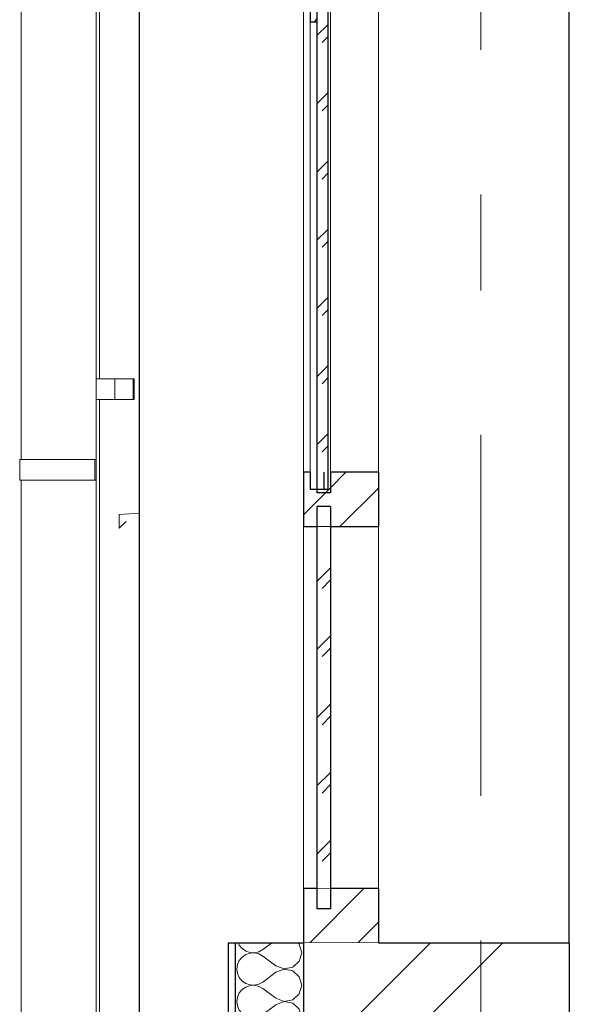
# Model space of a CAD drawing. Header units: millimetres. Extents: x -15683 to 202647, y -7448 to 20513.
# Tile 107 of 114: x 201496 to 202302, y 4213 to 5656. Entities that reach past the tile are written whole.
import ezdxf
from ezdxf.enums import TextEntityAlignment as Align

# ---------------------------------------------------------------- set-up
doc = ezdxf.new("R2010")
doc.units = ezdxf.units.MM
doc.header["$MEASUREMENT"] = 0
doc.set_wipeout_variables(frame=1)
doc.linetypes.add('Wipeout_Contour', pattern=[1000, 0, -1000])
doc.linetypes.add('Штрих-Штриховая', pattern=[1093.611073, 529.166651, -211.666656, 141.111112, -211.666656])
for name, color, linetype in [('Конструктив - Навесные Стены', 7, 'Continuous'), ('Конструктив - Стены Несущие', 7, 'Continuous'), ('Новый_1 ВОДОСТОК', 7, 'Continuous'), ('Окна Archicad', 7, 'Continuous'), ('Элемент Модели - Оси', 7, 'Continuous')]:
    doc.layers.add(name, color=color, linetype=linetype)
for name, color, linetype, lineweight in [('Конструктив - Навесные Стены_Ном._пера__1', 7, 'Continuous', 15), ('Конструктив - Навесные Стены_Ном._пера__21', 7, 'Continuous', 30), ('Конструктив - Навесные Стены_Ном._пера__27', 7, 'Continuous', 30), ('Конструктив - Стены Несущие_Ном._пера__101', 253, 'Continuous', 5), ('Конструктив - Стены Несущие_Ном._пера__21', 7, 'Continuous', 30), ('Новый_1 ВОДОСТОК_Ном._пера__141', 7, 'Continuous', 20), ('Окна Archicad_Ном._пера__1', 7, 'Continuous', 15), ('Элемент Модели - Оси_Ном._пера__1', 7, 'Continuous', 15), ('Элемент Модели - Оси_Ном._пера__2', 8, 'Continuous', 15)]:
    doc.layers.add(name, color=color, linetype=linetype, lineweight=lineweight)
doc.layers.add('Конструктив - Навесные Стены_Ном._пера__165', color=7, linetype='Continuous', lineweight=5, true_color=0x80d6ff)
doc.layers.add('Конструктив - Навесные Стены_Ном._пера__166', color=7, linetype='Continuous', lineweight=5, true_color=0x97cbff)
doc.styles.add('СГЕНЕРИР_СТИЛЬ_1', font='arial.ttf')
pattern_1 = [(45, (227496.02, -3497.64), (-176.7767, 176.7767), []), (45, (227460.67, -3462.28), (-176.7767, 176.7767), []), (45, (227425.31, -3426.93), (-176.7767, 176.7767), [])]

# ---------------------------------------------------------------- blocks, each defined once
blk = doc.blocks.new('Элемент Разреза_535_4', base_point=(227496, -3497.6))
at = {"color": 254, "linetype": 'Wipeout_Contour', "lineweight": 0, "ltscale": 808053.668756}
blk.add_wipeout([(202021.7, 4382.4), (201911.7, 4382.4), (201911.7, 4302.4), (202021.7, 4302.4)], dxfattribs=at).dxf.layer = 'Конструктив - Навесные Стены'
at = {"layer": 'Конструктив - Навесные Стены_Ном._пера__166', "linetype": 'Continuous', "lineweight": 5, "true_color": 0x97cbff}
h = blk.add_hatch(dxfattribs=at)
h.set_pattern_fill('АЛЮМИНИЙ_0004', color=151, style=0, pattern_type=2)
h.set_pattern_definition(pattern_1)
h.paths.add_polyline_path([(202021.7, 4382.4), (201911.7, 4382.4), (201911.7, 4302.4), (202021.7, 4302.4)])
at = {"layer": 'Конструктив - Навесные Стены_Ном._пера__27', "color": 7, "linetype": 'Continuous', "lineweight": 30}
for p, q in [((201911.7, 4382.4), (201911.7, 4302.4)), ((202021.7, 4382.4), (202021.7, 4302.4)), ((202021.7, 4302.4), (201911.7, 4302.4))]:
    blk.add_line(p, q, dxfattribs=at)
at = {"color": 254, "linetype": 'Wipeout_Contour', "lineweight": 0, "ltscale": 807955.834271}
blk.add_wipeout([(201951.7, 4382.4), (201931.7, 4382.4), (201931.7, 4352.4), (201951.7, 4352.4)], dxfattribs=at).dxf.layer = 'Конструктив - Навесные Стены'
at = {"layer": 'Конструктив - Навесные Стены_Ном._пера__166', "linetype": 'Continuous', "lineweight": 5, "true_color": 0x97cbff}
h = blk.add_hatch(dxfattribs=at)
h.set_pattern_fill('АЛЮМИНИЙ_0004', color=151, style=0, pattern_type=2)
h.set_pattern_definition(pattern_1)
h.paths.add_polyline_path([(201951.7, 4382.4), (201931.7, 4382.4), (201931.7, 4352.4), (201951.7, 4352.4)])
at = {"layer": 'Конструктив - Навесные Стены_Ном._пера__27', "color": 7, "linetype": 'Continuous', "lineweight": 30}
blk.add_line((202021.7, 4382.4), (201911.7, 4382.4), dxfattribs=at)
blk = doc.blocks.new('Элемент Разреза_536_4', base_point=(227496, -3497.6))
at = {"layer": 'Конструктив - Навесные Стены_Ном._пера__1', "color": 7, "linetype": 'Continuous', "lineweight": 15}
for p, q in [((201911.7, 4382.4), (201911.7, 4912.4)), ((202021.7, 4382.4), (202021.7, 4912.4))]:
    blk.add_line(p, q, dxfattribs=at)
blk = doc.blocks.new('Элемент Разреза_537_4', base_point=(227496, -3497.6))
at = {"color": 254, "linetype": 'Wipeout_Contour', "lineweight": 0, "ltscale": 1616123.012920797}
blk.add_wipeout([(201911.7, 4912.4), (202021.7, 4912.4), (202021.7, 4992.4), (201951.7, 4992.4), (201951.7, 4962.4), (201931.7, 4962.4), (201931.7, 4992.4), (201911.7, 4992.4)], dxfattribs=at).dxf.layer = 'Конструктив - Навесные Стены'
at = {"layer": 'Конструктив - Навесные Стены_Ном._пера__166', "linetype": 'Continuous', "lineweight": 5, "true_color": 0x97cbff}
h = blk.add_hatch(dxfattribs=at)
h.set_pattern_fill('АЛЮМИНИЙ_0004', color=151, style=0, pattern_type=2)
h.set_pattern_definition(pattern_1)
h.paths.add_polyline_path([(201911.7, 4912.4), (202021.7, 4912.4), (202021.7, 4992.4), (201951.7, 4992.4), (201951.7, 4962.4), (201931.7, 4962.4), (201931.7, 4992.4), (201911.7, 4992.4)])
at = {"layer": 'Конструктив - Навесные Стены_Ном._пера__27', "color": 7, "linetype": 'Continuous', "lineweight": 30}
for p, q in [((201911.7, 4992.4), (201911.7, 4912.4)), ((201921.7, 4992.4), (201911.7, 4992.4)), ((202021.7, 4992.4), (201951.7, 4992.4)), ((202021.7, 4992.4), (202021.7, 4912.4)), ((202021.7, 4912.4), (201911.7, 4912.4))]:
    blk.add_line(p, q, dxfattribs=at)
blk = doc.blocks.new('*X613', base_point=(227496, -3497.6))
at = {"layer": 'Конструктив - Навесные Стены_Ном._пера__165', "color": 141, "linetype": 'Continuous', "lineweight": 5, "true_color": 0x80d6ff}
for p, q in [((201931.7, 4832.6), (201951.7, 4852.6)), ((201939.2, 4822.3), (201951.7, 4834.8)), ((201931.7, 4732.6), (201951.7, 4752.6)), ((201939.2, 4722.3), (201951.7, 4734.8)), ((201931.7, 4632.6), (201951.7, 4652.6)), ((201939.2, 4622.3), (201951.7, 4634.8)), ((201931.7, 4532.6), (201951.7, 4552.6)), ((201939.2, 4522.3), (201951.7, 4534.8)), ((201931.7, 4432.6), (201951.7, 4452.6)), ((201939.2, 4422.3), (201951.7, 4434.8))]:
    blk.add_line(p, q, dxfattribs=at)
blk = doc.blocks.new('Элемент Разреза_538_4', base_point=(227496, -3497.6))
at = {"layer": 'Конструктив - Навесные Стены_Ном._пера__27', "color": 7, "linetype": 'Continuous', "lineweight": 30}
for p, q in [((201951.7, 4942.4), (201931.7, 4942.4)), ((201951.7, 4352.4), (201931.7, 4352.4))]:
    blk.add_line(p, q, dxfattribs=at)
at = {"color": 254, "linetype": 'Wipeout_Contour', "lineweight": 0, "ltscale": 807981.519208}
blk.add_wipeout([(201951.7, 4912.4), (201931.7, 4912.4), (201931.7, 4382.4), (201951.7, 4382.4)], dxfattribs=at).dxf.layer = 'Конструктив - Навесные Стены'
at = {"layer": 'Конструктив - Навесные Стены_Ном._пера__27', "color": 7, "linetype": 'Continuous', "lineweight": 30}
for p, q in [((201931.7, 4942.4), (201931.7, 4352.4)), ((201951.7, 4942.4), (201951.7, 4352.4))]:
    blk.add_line(p, q, dxfattribs=at)
at = {"layer": 'Конструктив - Навесные Стены', "lineweight": 0}
blk.add_blockref('*X613', (227496, -3497.6), dxfattribs=at)
blk = doc.blocks.new('*X615', base_point=(227496, -3497.6))
at = {"layer": 'Конструктив - Навесные Стены_Ном._пера__165', "color": 141, "linetype": 'Continuous', "lineweight": 5, "true_color": 0x80d6ff}
for p, q in [((201931.7, 6332.6), (201947.7, 6348.6)), ((201939.2, 6322.3), (201947.7, 6330.8)), ((201931.7, 6232.6), (201947.7, 6248.6)), ((201939.2, 6222.3), (201947.7, 6230.8)), ((201931.7, 6132.6), (201947.7, 6148.6)), ((201939.2, 6122.3), (201947.7, 6130.8)), ((201931.7, 6032.6), (201947.7, 6048.6)), ((201939.2, 6022.3), (201947.7, 6030.8)), ((201931.7, 5932.6), (201947.7, 5948.6)), ((201939.2, 5922.3), (201947.7, 5930.8)), ((201931.7, 5832.6), (201947.7, 5848.6)), ((201939.2, 5822.3), (201947.7, 5830.8)), ((201931.7, 5732.6), (201947.7, 5748.6)), ((201939.2, 5722.3), (201947.7, 5730.8)), ((201931.7, 5632.6), (201947.7, 5648.6)), ((201939.2, 5622.3), (201947.7, 5630.8)), ((201931.7, 5532.6), (201947.7, 5548.6)), ((201939.2, 5522.3), (201947.7, 5530.8)), ((201931.7, 5432.6), (201947.7, 5448.6)), ((201939.2, 5422.3), (201947.7, 5430.8)), ((201931.7, 5332.6), (201947.7, 5348.6)), ((201939.2, 5322.3), (201947.7, 5330.8)), ((201931.7, 5232.6), (201947.7, 5248.6)), ((201939.2, 5222.3), (201947.7, 5230.8)), ((201931.7, 5132.6), (201947.7, 5148.6)), ((201939.2, 5122.3), (201947.7, 5130.8)), ((201931.7, 5032.6), (201947.7, 5048.6)), ((201939.2, 5022.3), (201947.7, 5030.8))]:
    blk.add_line(p, q, dxfattribs=at)
blk = doc.blocks.new('Элемент Разреза_539_4', base_point=(227496, -3497.6))
at = {"layer": 'Конструктив - Навесные Стены_Ном._пера__21', "color": 7, "linetype": 'Continuous', "lineweight": 30}
for p, q in [((201921.7, 6387.4), (201921.7, 6362.4)), ((201921.7, 4992.4), (201921.7, 4967.4))]:
    blk.add_line(p, q, dxfattribs=at)
at = {"color": 254, "linetype": 'Wipeout_Contour', "lineweight": 0, "ltscale": 808169.648251}
blk.add_wipeout([(201951.7, 6392.4), (201931.7, 6392.4), (201931.7, 6362.4), (201951.7, 6362.4)], dxfattribs=at).dxf.layer = 'Конструктив - Навесные Стены'
at = {"color": 254, "linetype": 'Wipeout_Contour', "lineweight": 0, "ltscale": 808026.141549}
blk.add_wipeout([(201921.7, 5652.4), (201931.7, 5652.4), (201931.7, 5702.4), (201921.7, 5702.4)], dxfattribs=at).dxf.layer = 'Конструктив - Навесные Стены'
at = {"color": 254, "linetype": 'Wipeout_Contour', "lineweight": 0, "ltscale": 808012.273783}
blk.add_wipeout([(201951.7, 4962.4), (201951.7, 4992.4), (201931.7, 4992.4), (201931.7, 4962.4)], dxfattribs=at).dxf.layer = 'Конструктив - Навесные Стены'
at = {"layer": 'Конструктив - Навесные Стены_Ном._пера__166', "linetype": 'Continuous', "lineweight": 5, "true_color": 0x97cbff}
h = blk.add_hatch(dxfattribs=at)
h.set_pattern_fill('АЛЮМИНИЙ_0004', color=151, style=0, pattern_type=2)
h.set_pattern_definition(pattern_1)
h.paths.add_polyline_path([(201951.7, 6392.4), (201931.7, 6392.4), (201931.7, 6362.4), (201951.7, 6362.4)])
h = blk.add_hatch(dxfattribs=at)
h.set_pattern_fill('АЛЮМИНИЙ_0004', color=151, style=0, pattern_type=2)
h.set_pattern_definition(pattern_1)
h.paths.add_polyline_path([(201921.7, 5652.4), (201931.7, 5652.4), (201931.7, 5702.4), (201921.7, 5702.4)])
h = blk.add_hatch(dxfattribs=at)
h.set_pattern_fill('АЛЮМИНИЙ_0004', color=151, style=0, pattern_type=2)
h.set_pattern_definition(pattern_1)
h.paths.add_polyline_path([(201951.7, 4962.4), (201951.7, 4992.4), (201931.7, 4992.4), (201931.7, 4962.4)])
at = {"layer": 'Конструктив - Навесные Стены_Ном._пера__1', "color": 7, "linetype": 'Continuous', "lineweight": 15}
for p, q in [((201921.7, 6362.4), (201921.7, 5702.4)), ((201921.7, 5652.4), (201921.7, 4992.4))]:
    blk.add_line(p, q, dxfattribs=at)
at = {"layer": 'Конструктив - Навесные Стены_Ном._пера__21', "color": 7, "linetype": 'Continuous', "lineweight": 30}
for p, q in [((201931.7, 6392.4), (201931.7, 6387.4)), ((201951.7, 6392.4), (201931.7, 6392.4)), ((201947.7, 6387.4), (201941.7, 6387.4)), ((201921.7, 5702.4), (201921.7, 5652.4)), ((201931.7, 4967.4), (201931.7, 4962.4)), ((201947.7, 4967.4), (201941.7, 4967.4)), ((201951.7, 4962.4), (201931.7, 4962.4))]:
    blk.add_line(p, q, dxfattribs=at)
at = {"layer": 'Конструктив - Навесные Стены_Ном._пера__21', "color": 7, "linetype": 'Continuous', "lineweight": 30, "flags": 128}
for points in [[(201941.7, 6387.4), (201931.7, 6387.4), (201921.7, 6387.4)], [(201941.7, 4967.4), (201931.7, 4967.4), (201921.7, 4967.4)]]:
    blk.add_lwpolyline(points, dxfattribs=at)
at = {"color": 254, "linetype": 'Wipeout_Contour', "lineweight": 0, "ltscale": 808082.756325}
blk.add_wipeout([(201931.7, 4992.4), (201947.7, 4992.4), (201947.7, 6362.4), (201931.7, 6362.4)], dxfattribs=at).dxf.layer = 'Конструктив - Навесные Стены'
at = {"layer": 'Конструктив - Навесные Стены_Ном._пера__1', "color": 7, "linetype": 'Continuous', "lineweight": 15}
blk.add_line((201951.7, 6362.4), (201951.7, 4992.4), dxfattribs=at)
at = {"layer": 'Конструктив - Навесные Стены_Ном._пера__21', "color": 7, "linetype": 'Continuous', "lineweight": 30}
for p, q in [((201931.7, 6387.4), (201931.7, 6362.4)), ((201941.7, 6387.4), (201941.7, 6362.4)), ((201947.7, 6387.4), (201947.7, 4967.4)), ((201951.7, 6392.4), (201951.7, 6362.4)), ((201931.7, 6362.4), (201931.7, 5702.4)), ((201931.7, 5702.4), (201921.7, 5702.4)), ((201931.7, 5702.4), (201931.7, 5652.4)), ((201931.7, 5652.4), (201921.7, 5652.4)), ((201931.7, 5652.4), (201931.7, 4992.4)), ((201931.7, 4992.4), (201931.7, 4967.4)), ((201941.7, 4992.4), (201941.7, 4967.4)), ((201951.7, 4992.4), (201951.7, 4962.4))]:
    blk.add_line(p, q, dxfattribs=at)
at = {"layer": 'Конструктив - Навесные Стены', "lineweight": 0}
blk.add_blockref('*X615', (227496, -3497.6), dxfattribs=at)
blk = doc.blocks.new('Элемент Разреза_540_4', base_point=(227496, -3497.6))
at = {"layer": 'Конструктив - Навесные Стены_Ном._пера__1', "color": 7, "linetype": 'Continuous', "lineweight": 15}
for p, q in [((201911.7, 4992.4), (201911.7, 6362.4)), ((202021.7, 4992.4), (202021.7, 6362.4))]:
    blk.add_line(p, q, dxfattribs=at)
blk = doc.blocks.new('Элемент Разреза_617_4', base_point=(227496, -3497.6))
at = {"layer": 'Конструктив - Стены Несущие_Ном._пера__21', "color": 7, "linetype": 'Continuous', "lineweight": 30}
for p, q in [((201671.7, 4052.4), (201671.7, 7126.3)), ((202301.6, 4302.4), (202301.6, 6952.4))]:
    blk.add_line(p, q, dxfattribs=at)
blk = doc.blocks.new('Элемент Разреза_637_4', base_point=(227496, -3497.6))
at = {"layer": 'Окна Archicad_Ном._пера__1', "color": 7, "linetype": 'Continuous', "lineweight": 15}
for p, q in [((201671.7, 4932.4), (201641.7, 4930.5)), ((201641.7, 4930.5), (201641.7, 4910.5)), ((201641.7, 4910.5), (201651.7, 4920.5))]:
    blk.add_line(p, q, dxfattribs=at)
blk = doc.blocks.new('Элемент Разреза_645_4', base_point=(227496, -3497.6))
at = {"layer": 'Новый_1 ВОДОСТОК_Ном._пера__141', "color": 7, "linetype": 'Continuous', "lineweight": 20}
for p, q in [((201607.9, 7607.4), (201607.9, -3118.9)), ((201497.9, 6981.1), (201497.9, 5011.1)), ((201500.2, 5011.1), (201495.8, 5011.1)), ((201495.8, 4981.1), (201495.8, 5011.1)), ((201512.5, 5011.1), (201500.2, 5011.1)), ((201531, 5011.1), (201512.5, 5011.1)), ((201552.8, 5011.1), (201531, 5011.1)), ((201605.8, 5011.1), (201552.8, 5011.1)), ((201607.8, 5011.1), (201605.8, 5011.1)), ((201605.8, 4981.1), (201605.8, 5011.1)), ((201607.8, 4981.1), (201607.8, 5011.1)), ((201500.2, 4981.1), (201495.8, 4981.1)), ((201497.9, 4981.1), (201497.9, 3011.1)), ((201512.5, 4981.1), (201500.2, 4981.1)), ((201531, 4981.1), (201512.5, 4981.1)), ((201552.8, 4981.1), (201531, 4981.1)), ((201605.8, 4981.1), (201552.8, 4981.1)), ((201607.8, 4981.1), (201605.8, 4981.1))]:
    blk.add_line(p, q, dxfattribs=at)
blk = doc.blocks.new('Элемент Разреза_672_4', base_point=(227496, -3497.6))
at = {"layer": 'Новый_1 ВОДОСТОК_Ном._пера__141', "color": 7, "linetype": 'Continuous', "lineweight": 20}
for p, q in [((201612.8, 7099.3), (201612.8, 5129.3)), ((201635.5, 5129.3), (201607.9, 5129.3)), ((201662.3, 5129.3), (201635.5, 5129.3)), ((201635.5, 5099.3), (201635.5, 5129.3)), ((201663.8, 5129.3), (201662.3, 5129.3)), ((201662.3, 5099.3), (201662.3, 5129.3)), ((201663.8, 5099.3), (201663.8, 5129.3)), ((201635.5, 5099.3), (201607.9, 5099.3)), ((201612.8, 5099.3), (201612.8, 3129.3)), ((201662.3, 5099.3), (201635.5, 5099.3)), ((201663.8, 5099.3), (201662.3, 5099.3))]:
    blk.add_line(p, q, dxfattribs=at)
blk = doc.blocks.new('*X766', base_point=(227496, -3497.6))
at = {"layer": 'Конструктив - Стены Несущие_Ном._пера__101', "color": 253, "linetype": 'Continuous', "lineweight": 5}
for p, q in [((201816.4, 4302.4), (201817.7, 4299.4)), ((201864.9, 4302.4), (201852.2, 4292.8)), ((201905.8, 4300.6), (201903.9, 4302.4)), ((201817.7, 4299.4), (201821.9, 4294.3)), ((201821.9, 4294.3), (201827.3, 4290.6)), ((201827.3, 4290.6), (201833.5, 4288.5)), ((201833.5, 4287.7), (201827.3, 4285.6)), ((201833.5, 4288.5), (201840.1, 4288.2)), ((201840.1, 4288), (201833.5, 4287.7)), ((201840.1, 4288.2), (201846.5, 4289.7)), ((201846.5, 4286.5), (201840.1, 4288)), ((201846.5, 4289.7), (201852.2, 4292.8)), ((201909.4, 4288.1), (201905.8, 4300.6)), ((201905.8, 4275.6), (201909.4, 4288.1)), ((201817.7, 4276.8), (201815, 4270.8)), ((201821.9, 4281.8), (201817.7, 4276.8)), ((201827.3, 4285.6), (201821.9, 4281.8)), ((201852.2, 4283.3), (201846.5, 4286.5)), ((201871.3, 4269), (201852.2, 4283.3)), ((201896.2, 4266.8), (201905.8, 4275.6)), ((201815, 4270.8), (201814.1, 4264.3)), ((201814.1, 4264.3), (201815, 4257.8)), ((201871.3, 4259.5), (201852.2, 4245.2)), ((201871.3, 4269), (201883.4, 4264.4)), ((201883.4, 4264.2), (201871.3, 4259.5)), ((201883.4, 4264.4), (201896.2, 4266.8)), ((201896.2, 4261.8), (201883.4, 4264.2)), ((201905.8, 4253), (201896.2, 4261.8)), ((201815, 4257.8), (201817.7, 4251.7)), ((201817.7, 4251.7), (201821.9, 4246.7)), ((201821.9, 4246.7), (201827.3, 4243)), ((201846.5, 4242), (201852.2, 4245.2)), ((201909.4, 4240.5), (201905.8, 4253)), ((201817.7, 4229.2), (201815, 4223.2)), ((201821.9, 4234.2), (201817.7, 4229.2)), ((201827.3, 4237.9), (201821.9, 4234.2)), ((201827.3, 4243), (201833.5, 4240.9)), ((201833.5, 4240), (201827.3, 4237.9)), ((201833.5, 4240.9), (201840.1, 4240.6)), ((201840.1, 4240.4), (201833.5, 4240)), ((201840.1, 4240.6), (201846.5, 4242)), ((201846.5, 4238.9), (201840.1, 4240.4)), ((201852.2, 4235.7), (201846.5, 4238.9)), ((201871.3, 4221.4), (201852.2, 4235.7)), ((201905.8, 4227.9), (201909.4, 4240.5)), ((201815, 4223.2), (201814.1, 4216.6)), ((201814.1, 4216.6), (201815, 4210.1)), ((201871.3, 4221.4), (201883.4, 4216.7)), ((201883.4, 4216.6), (201871.3, 4211.9)), ((201883.4, 4216.7), (201896.2, 4219.2)), ((201896.2, 4214.1), (201883.4, 4216.6)), ((201896.2, 4219.2), (201905.8, 4227.9)), ((201815, 4210.1), (201817.7, 4204.1)), ((201817.7, 4204.1), (201821.9, 4199.1)), ((201871.3, 4211.9), (201852.2, 4197.6)), ((201905.8, 4205.4), (201896.2, 4214.1)), ((201909.4, 4192.8), (201905.8, 4205.4)), ((201821.9, 4186.6), (201817.7, 4181.5)), ((201821.9, 4199.1), (201827.3, 4195.4)), ((201827.3, 4190.3), (201821.9, 4186.6)), ((201827.3, 4195.4), (201833.5, 4193.3)), ((201833.5, 4192.4), (201827.3, 4190.3)), ((201833.5, 4193.3), (201840.1, 4192.9)), ((201840.1, 4192.7), (201833.5, 4192.4)), ((201840.1, 4192.9), (201846.5, 4194.4)), ((201846.5, 4191.3), (201840.1, 4192.7)), ((201846.5, 4194.4), (201852.2, 4197.6)), ((201852.2, 4188.1), (201846.5, 4191.3)), ((201871.3, 4173.8), (201852.2, 4188.1)), ((201905.8, 4180.3), (201909.4, 4192.8)), ((201815, 4175.5), (201814.1, 4169)), ((201817.7, 4181.5), (201815, 4175.5)), ((201871.3, 4173.8), (201883.4, 4169.1)), ((201883.4, 4169.1), (201896.2, 4171.5)), ((201896.2, 4171.5), (201905.8, 4180.3)), ((201814.1, 4169), (201815, 4162.5)), ((201815, 4162.5), (201817.7, 4156.5)), ((201871.3, 4164.3), (201852.2, 4150)), ((201883.4, 4168.9), (201871.3, 4164.3)), ((201896.2, 4166.5), (201883.4, 4168.9)), ((201905.8, 4157.7), (201896.2, 4166.5)), ((201909.4, 4145.2), (201905.8, 4157.7)), ((201817.7, 4156.5), (201821.9, 4151.5)), ((201821.9, 4151.5), (201827.3, 4147.7)), ((201827.3, 4142.7), (201821.9, 4139)), ((201827.3, 4147.7), (201833.5, 4145.6)), ((201833.5, 4144.8), (201827.3, 4142.7)), ((201833.5, 4145.6), (201840.1, 4145.3)), ((201840.1, 4145.1), (201833.5, 4144.8)), ((201840.1, 4145.3), (201846.5, 4146.8)), ((201846.5, 4143.6), (201840.1, 4145.1)), ((201846.5, 4146.8), (201852.2, 4150)), ((201852.2, 4140.5), (201846.5, 4143.6)), ((201905.8, 4132.7), (201909.4, 4145.2)), ((201817.7, 4133.9), (201815, 4127.9)), ((201821.9, 4139), (201817.7, 4133.9)), ((201871.3, 4126.2), (201852.2, 4140.5)), ((201896.2, 4123.9), (201905.8, 4132.7)), ((201815, 4127.9), (201814.1, 4121.4)), ((201814.1, 4121.4), (201815, 4114.9)), ((201815, 4114.9), (201817.7, 4108.9)), ((201871.3, 4116.6), (201852.2, 4102.4)), ((201871.3, 4126.2), (201883.4, 4121.5)), ((201883.4, 4121.3), (201871.3, 4116.6)), ((201883.4, 4121.5), (201896.2, 4123.9)), ((201896.2, 4118.9), (201883.4, 4121.3)), ((201905.8, 4110.1), (201896.2, 4118.9)), ((201817.7, 4108.9), (201821.9, 4103.8)), ((201821.9, 4103.8), (201827.3, 4100.1)), ((201827.3, 4100.1), (201833.5, 4098)), ((201840.1, 4097.7), (201846.5, 4099.2)), ((201846.5, 4099.2), (201852.2, 4102.4)), ((201909.4, 4097.6), (201905.8, 4110.1)), ((201817.7, 4086.3), (201815, 4080.3)), ((201821.9, 4091.4), (201817.7, 4086.3)), ((201827.3, 4095.1), (201821.9, 4091.4)), ((201833.5, 4097.2), (201827.3, 4095.1)), ((201833.5, 4098), (201840.1, 4097.7)), ((201840.1, 4097.5), (201833.5, 4097.2)), ((201846.5, 4096), (201840.1, 4097.5)), ((201852.2, 4092.8), (201846.5, 4096)), ((201871.3, 4078.6), (201852.2, 4092.8)), ((201896.2, 4076.3), (201905.8, 4085.1)), ((201905.8, 4085.1), (201909.4, 4097.6)), ((201815, 4080.3), (201814.1, 4073.8)), ((201814.1, 4073.8), (201815, 4067.3)), ((201871.3, 4078.6), (201883.4, 4073.9)), ((201883.4, 4073.7), (201871.3, 4069)), ((201883.4, 4073.9), (201896.2, 4076.3)), ((201896.2, 4071.3), (201883.4, 4073.7)), ((201905.8, 4062.5), (201896.2, 4071.3)), ((201815, 4067.3), (201817.7, 4061.3)), ((201817.7, 4061.3), (201821.9, 4056.2)), ((201821.9, 4056.2), (201827.3, 4052.5)), ((201871.3, 4069), (201852.2, 4054.7)), ((201908.7, 4052.4), (201905.8, 4062.5)), ((201827.3, 4052.5), (201827.7, 4052.4)), ((201847.9, 4052.4), (201852.2, 4054.7))]:
    blk.add_line(p, q, dxfattribs=at)
blk = doc.blocks.new('Элемент Разреза_677_4', base_point=(227496, -3497.6))
at = {"color": 254, "linetype": 'Wipeout_Contour', "lineweight": 0, "ltscale": 807400.027063}
blk.add_wipeout([(201801.7, 4052.4), (201811.7, 4052.4), (201811.7, 4302.4), (201801.7, 4302.4)], dxfattribs=at).dxf.layer = 'Конструктив - Стены Несущие'
at = {"color": 254, "linetype": 'Wipeout_Contour', "lineweight": 0, "ltscale": 808599.544678}
blk.add_wipeout([(201911.7, 4302.4), (201911.7, 4052.4), (202301.6, 4052.4), (202301.6, 4302.4)], dxfattribs=at).dxf.layer = 'Конструктив - Стены Несущие'
at = {"layer": 'Конструктив - Стены Несущие_Ном._пера__101', "linetype": 'Continuous', "lineweight": 5}
h = blk.add_hatch(dxfattribs=at)
h.set_pattern_fill('ШТУКАТУРКА__ГИПС_01_0004', color=253, style=0, pattern_type=2)
h.set_pattern_definition([(45, (227496.02, -3147.64), (-111.3693, 111.3693), [0, -105, 0, -157.5]), (110, (227846.02, -3147.64), (148.0016, 53.8682), [0, -77, 0, -133])])
h.paths.add_polyline_path([(201801.7, 4052.4), (201811.7, 4052.4), (201811.7, 4302.4), (201801.7, 4302.4)])
h = blk.add_hatch(dxfattribs=at)
h.set_pattern_fill('КИРПИЧ_01_0004', color=253, style=0, pattern_type=2)
h.set_pattern_definition([(45, (227496.02, -3497.64), (-159.099, 159.099), []), (45, (227443, -3444.6), (-159.099, 159.099), [])])
h.paths.add_polyline_path([(201911.7, 4302.4), (201911.7, 4052.4), (202301.6, 4052.4), (202301.6, 4302.4)])
at = {"layer": 'Конструктив - Стены Несущие_Ном._пера__21', "color": 7, "linetype": 'Continuous', "lineweight": 30}
for p, q in [((201801.7, 4302.4), (201801.7, 4052.4)), ((202301.6, 4302.4), (202021.7, 4302.4)), ((202301.6, 4302.4), (202301.6, 4052.4))]:
    blk.add_line(p, q, dxfattribs=at)
at = {"color": 254, "linetype": 'Wipeout_Contour', "lineweight": 0, "ltscale": 807619.979915}
blk.add_wipeout([(201811.7, 4302.4), (201811.7, 4052.4), (201911.7, 4052.4), (201911.7, 4302.4)], dxfattribs=at).dxf.layer = 'Конструктив - Стены Несущие'
at = {"layer": 'Конструктив - Стены Несущие_Ном._пера__21', "color": 7, "linetype": 'Continuous', "lineweight": 30}
for p, q in [((201811.7, 4302.4), (201801.7, 4302.4)), ((201811.7, 4302.4), (201811.7, 4052.4)), ((201911.7, 4302.4), (201811.7, 4302.4)), ((201911.7, 4302.4), (201911.7, 4052.4))]:
    blk.add_line(p, q, dxfattribs=at)
at = {"layer": 'Конструктив - Стены Несущие', "lineweight": 0}
blk.add_blockref('*X766', (227496, -3497.6), dxfattribs=at)
blk = doc.blocks.new('Стандартный Маркер Сетки[48]_4', base_point=(202171.7, 13502.4))
at = {"layer": 'Элемент Модели - Оси_Ном._пера__2', "color": 8, "linetype": 'Штрих-Штриховая', "lineweight": 15}
blk.add_line((202171.7, 12702.4), (202171.7, -5697.6), dxfattribs=at)
at = {"layer": 'Элемент Модели - Оси_Ном._пера__1', "color": 7, "lineweight": 15, "style": 'СГЕНЕРИР_СТИЛЬ_1'}
blk.add_attdef('AC_MarkerText_1', text='', height=350, rotation=360, dxfattribs=at).set_placement((202171.7, -6797.6), align=Align.TOP_CENTER)
blk = doc.blocks.new('Стандартный Маркер Сетки[49]_4', base_point=(202171.7, 13502.4))
at = {"layer": 'Элемент Модели - Оси_Ном._пера__2', "color": 8, "linetype": 'Штрих-Штриховая', "lineweight": 15}
blk.add_line((202171.7, 12702.4), (202171.7, -5697.6), dxfattribs=at)
at = {"layer": 'Элемент Модели - Оси_Ном._пера__1', "color": 7, "lineweight": 15, "style": 'СГЕНЕРИР_СТИЛЬ_1'}
blk.add_attdef('AC_MarkerText_1', text='', height=350, rotation=360, dxfattribs=at).set_placement((202171.7, -6797.6), align=Align.TOP_CENTER)

msp = doc.modelspace()

# ---------------------------------------------------------------- block references
at = {"layer": 'Конструктив - Навесные Стены', "lineweight": 0}
msp.add_blockref('Элемент Разреза_535_4', (227496, -3497.6), dxfattribs=at)
at = {"layer": 'Новый_1 ВОДОСТОК', "lineweight": 0}
for name in ['Элемент Разреза_672_4', 'Элемент Разреза_645_4']:
    msp.add_blockref(name, (227496, -3497.6), dxfattribs=at)
at = {"layer": 'Окна Archicad', "lineweight": 0}
msp.add_blockref('Элемент Разреза_637_4', (227496, -3497.6), dxfattribs=at)

# ---------------------------------------------------------------- next in the draw order: block references
at = {"layer": 'Конструктив - Навесные Стены', "lineweight": 0}
msp.add_blockref('Элемент Разреза_536_4', (227496, -3497.6), dxfattribs=at)

# ---------------------------------------------------------------- next in the draw order: block references
msp.add_blockref('Элемент Разреза_537_4', (227496, -3497.6), dxfattribs=at)

# ---------------------------------------------------------------- next in the draw order: block references
for name in ['Элемент Разреза_539_4', 'Элемент Разреза_538_4']:
    msp.add_blockref(name, (227496, -3497.6), dxfattribs=at)

# ---------------------------------------------------------------- next in the draw order: block references
msp.add_blockref('Элемент Разреза_540_4', (227496, -3497.6), dxfattribs=at)
at = {"layer": 'Конструктив - Стены Несущие', "lineweight": 0}
msp.add_blockref('Элемент Разреза_617_4', (227496, -3497.6), dxfattribs=at)

# ---------------------------------------------------------------- next in the draw order: block references
msp.add_blockref('Элемент Разреза_677_4', (227496, -3497.6), dxfattribs=at)

# ---------------------------------------------------------------- next in the draw order: block references
at = {"layer": 'Элемент Модели - Оси', "color": 8, "linetype": 'Continuous', "lineweight": 15}
for name in ['Стандартный Маркер Сетки[48]_4', 'Стандартный Маркер Сетки[49]_4']:
    msp.add_blockref(name, (202171.7, 13502.4), dxfattribs=at)

doc.saveas('drawing.dxf')
